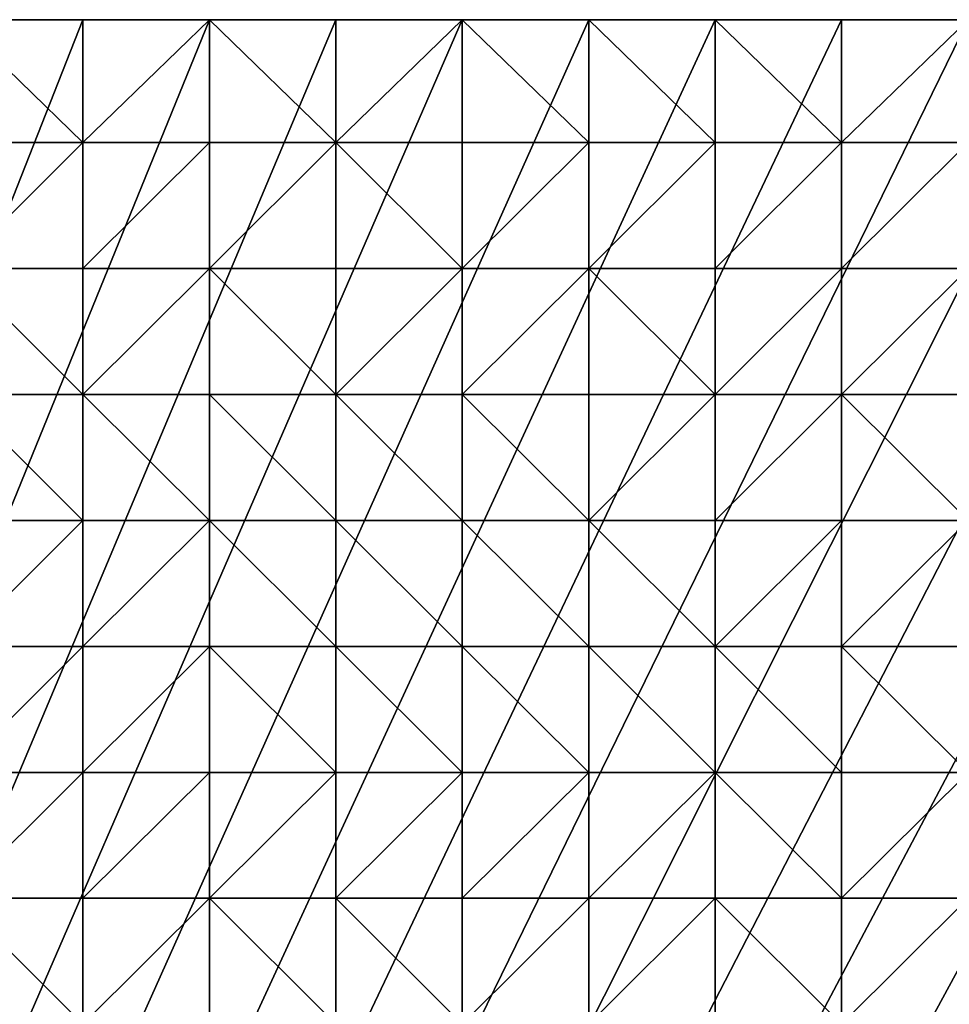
# Model space of a CAD drawing. Header units: metres. Extents: x 58 to 227, y 40 to 252.
# Tile 73 of 78: x 143 to 164, y 229 to 252. Entities that reach past the tile are written whole.
import ezdxf

# ---------------------------------------------------------------- set-up
doc = ezdxf.new("R2010")
doc.units = ezdxf.units.M
doc.header["$MEASUREMENT"] = 0
doc.layers.add('3D_TERRAIN_MODEL', color=18, linetype='CONTINUOUS')

# ---------------------------------------------------------------- blocks, each defined once
blk = doc.blocks.new('WALL_1')
at = {"layer": '3D_TERRAIN_MODEL', "color": 0, "linetype": 'ByBlock'}
mesh = blk.add_polyface(dxfattribs=at)
corners = [(58.315807, 245.922553, 45.200712), (58.315807, 248.780962, 45.110373), (58.315807, 248.780962, -5.557653), (58.315807, 245.922553, -5.557653), (58.315807, 251.568912, 45.008575), (58.315807, 251.568912, -5.557653), (61.113923, 251.568912, 44.838214), (61.113923, 251.568912, -5.557653), (63.9825, 251.568912, 44.744829), (63.9825, 251.568912, -5.557653), (66.851077, 251.568912, 44.758975), (66.851077, 251.568912, -5.557653), (69.719654, 251.568912, 44.869918), (69.719654, 251.568912, -5.557653), (72.588231, 251.568912, 44.871468), (72.588231, 251.568912, -5.557653), (75.456808, 251.568912, 45.132322), (75.456808, 251.568912, -5.557653), (78.325385, 251.568912, 45.494943), (78.325385, 251.568912, -5.557653), (81.193962, 251.568912, 45.911), (81.193962, 251.568912, -5.557653), (84.062539, 251.568912, 46.395435), (84.062539, 251.568912, -5.557653), (86.931116, 251.568912, 46.922498), (86.931116, 251.568912, -5.557653), (89.799693, 251.568912, 47.590266), (89.799693, 251.568912, -5.557653), (92.66827, 251.568912, 48.188835), (92.66827, 251.568912, -5.557653), (95.536847, 251.568912, 48.814101), (95.536847, 251.568912, -5.557653), (98.405424, 251.568912, 49.449924), (98.405424, 251.568912, -5.557653), (101.274001, 251.568912, 50.007625), (101.274001, 251.568912, -5.557653), (104.142577, 251.568912, 50.55054), (104.142577, 251.568912, -5.557653), (107.011154, 251.568912, 51.303793), (107.011154, 251.568912, -5.557653), (109.879731, 251.568912, 51.928526), (109.879731, 251.568912, -5.557653), (112.748308, 251.568912, 52.585926), (112.748308, 251.568912, -5.557653), (115.616885, 251.568912, 53.213179), (115.616885, 251.568912, -5.557653), (118.485462, 251.568912, 53.704964), (118.485462, 251.568912, -5.557653), (121.354039, 251.568912, 54.071714), (121.354039, 251.568912, -5.557653), (124.222616, 251.568912, 54.495355), (124.222616, 251.568912, -5.557653), (127.091193, 251.568912, 54.895643), (127.091193, 251.568912, -5.557653), (129.95977, 251.568912, 55.324237), (129.95977, 251.568912, -5.557653), (132.828347, 251.568912, 55.65791), (132.828347, 251.568912, -5.557653), (135.696924, 251.568912, 55.957501), (135.696924, 251.568912, -5.557653), (138.565501, 251.568912, 56.172608), (138.565501, 251.568912, -5.557653), (141.434078, 251.568912, 56.206145), (141.434078, 251.568912, -5.557653), (144.302655, 251.568912, 56.025176), (144.302655, 251.568912, -5.557653), (147.171232, 251.568912, 55.866299), (147.171232, 251.568912, -5.557653)]
mesh.append_faces([[corners[k] for k in face] for face in [(4, 6, 7, 5)]], dxfattribs={"vtx1": -1, "color": 0})
mesh.append_faces([[corners[k] for k in face] for face in [(0, 1, 2, 3), (6, 8, 9, 7), (8, 10, 11, 9), (10, 12, 13, 11), (12, 14, 15, 13), (14, 16, 17, 15), (16, 18, 19, 17), (18, 20, 21, 19), (20, 22, 23, 21), (22, 24, 25, 23), (24, 26, 27, 25), (26, 28, 29, 27), (28, 30, 31, 29), (30, 32, 33, 31), (32, 34, 35, 33), (34, 36, 37, 35), (36, 38, 39, 37), (38, 40, 41, 39), (40, 42, 43, 41), (42, 44, 45, 43), (44, 46, 47, 45), (46, 48, 49, 47), (48, 50, 51, 49), (50, 52, 53, 51), (52, 54, 55, 53), (54, 56, 57, 55), (56, 58, 59, 57), (58, 60, 61, 59), (60, 62, 63, 61), (62, 64, 65, 63), (64, 66, 67, 65)]], dxfattribs={"vtx1": -1, "vtx3": -1, "color": 0})
mesh.append_faces([[corners[k] for k in face] for face in [(1, 4, 5, 2)]], dxfattribs={"vtx3": -1, "color": 0})
mesh = blk.add_polyface(dxfattribs=at)
corners = [(147.171232, 251.568912, 55.866299), (150.039809, 251.568912, 55.763226), (150.039809, 251.568912, -5.557653), (147.171232, 251.568912, -5.557653), (152.908386, 251.568912, 55.709085), (152.908386, 251.568912, -5.557653), (155.776963, 251.568912, 55.723358), (155.776963, 251.568912, -5.557653), (158.64554, 251.568912, 55.756368), (158.64554, 251.568912, -5.557653), (161.514117, 251.568912, 56.048311), (161.514117, 251.568912, -5.557653), (164.382694, 251.568912, 56.215872), (164.382694, 251.568912, -5.557653), (167.251271, 251.568912, 56.529434), (167.251271, 251.568912, -5.557653), (170.119848, 251.568912, 56.938029), (170.119848, 251.568912, -5.557653), (172.988425, 251.568912, 57.458104), (172.988425, 251.568912, -5.557653), (175.857002, 251.568912, 58.044686), (175.857002, 251.568912, -5.557653), (178.725579, 251.568912, 58.728729), (178.725579, 251.568912, -5.557653), (181.594156, 251.568912, 59.447036), (181.594156, 251.568912, -5.557653), (184.462733, 251.568912, 60.150241), (184.462733, 251.568912, -5.557653), (187.331309, 251.568912, 61.01962), (187.331309, 251.568912, -5.557653), (190.199886, 251.568912, 61.840293), (190.199886, 251.568912, -5.557653), (193.068463, 251.568912, 62.461779), (193.068463, 251.568912, -5.557653), (195.93704, 251.568912, 63.05117), (195.93704, 251.568912, -5.557653), (198.805617, 251.568912, 63.62822), (198.805617, 251.568912, -5.557653), (201.674194, 251.568912, 64.176754), (201.674194, 251.568912, -5.557653), (204.542771, 251.568912, 64.620867), (204.542771, 251.568912, -5.557653), (207.411348, 251.568912, 65.221515), (207.411348, 251.568912, -5.557653), (210.279925, 251.568912, 65.796617), (210.279925, 251.568912, -5.557653), (213.148502, 251.568912, 66.104763), (213.148502, 251.568912, -5.557653), (216.017079, 251.568912, 66.446902), (216.017079, 251.568912, -5.557653), (218.885656, 251.568912, 67.282455), (218.885656, 251.568912, -5.557653), (221.754233, 251.568912, 68.22705), (221.754233, 251.568912, -5.557653), (224.62281, 251.568912, 68.903305), (224.62281, 251.568912, -5.557653), (227.420927, 251.568912, 69.482544), (227.420927, 251.568912, -5.557653), (227.069402, 248.780962, 68.394883), (227.069402, 248.780962, -5.557653), (226.708994, 245.922553, 67.183306), (226.708994, 245.922553, -5.557653), (226.348586, 243.064143, 65.858014), (226.348586, 243.064143, -5.557653), (225.988178, 240.205733, 64.66357), (225.988178, 240.205733, -5.557653), (225.62777, 237.347324, 63.539377), (225.62777, 237.347324, -5.557653), (225.267362, 234.488914, 62.383739), (225.267362, 234.488914, -5.557653)]
mesh.append_faces([[corners[k] for k in face] for face in [(56, 58, 59, 57)]], dxfattribs={"vtx1": -1, "color": 0})
mesh.append_faces([[corners[k] for k in face] for face in [(0, 1, 2, 3), (1, 4, 5, 2), (4, 6, 7, 5), (6, 8, 9, 7), (8, 10, 11, 9), (10, 12, 13, 11), (12, 14, 15, 13), (14, 16, 17, 15), (16, 18, 19, 17), (18, 20, 21, 19), (20, 22, 23, 21), (22, 24, 25, 23), (24, 26, 27, 25), (26, 28, 29, 27), (28, 30, 31, 29), (30, 32, 33, 31), (32, 34, 35, 33), (34, 36, 37, 35), (36, 38, 39, 37), (38, 40, 41, 39), (40, 42, 43, 41), (42, 44, 45, 43), (44, 46, 47, 45), (46, 48, 49, 47), (48, 50, 51, 49), (50, 52, 53, 51), (52, 54, 55, 53), (58, 60, 61, 59), (60, 62, 63, 61), (62, 64, 65, 63), (64, 66, 67, 65), (66, 68, 69, 67)]], dxfattribs={"vtx1": -1, "vtx3": -1, "color": 0})
mesh.append_faces([[corners[k] for k in face] for face in [(54, 56, 57, 55)]], dxfattribs={"vtx3": -1, "color": 0})
blk = doc.blocks.new('WALL_2')
at = {"layer": '3D_TERRAIN_MODEL', "color": 0, "linetype": 'ByBlock'}
mesh = blk.add_polyface(dxfattribs=at)
corners = [(84.062539, 251.568912, -5.557653), (86.931116, 251.568912, -5.557653), (61.113923, 40.187512, -5.557653), (89.799693, 251.568912, -5.557653), (92.66827, 251.568912, -5.557653), (95.536847, 251.568912, -5.557653), (98.405424, 251.568912, -5.557653), (101.274001, 251.568912, -5.557653), (104.142577, 251.568912, -5.557653), (107.011154, 251.568912, -5.557653), (109.879731, 251.568912, -5.557653), (112.748308, 251.568912, -5.557653), (115.616885, 251.568912, -5.557653), (118.485462, 251.568912, -5.557653), (121.354039, 251.568912, -5.557653), (124.222616, 251.568912, -5.557653), (127.091193, 251.568912, -5.557653), (129.95977, 251.568912, -5.557653), (132.828347, 251.568912, -5.557653), (135.696924, 251.568912, -5.557653), (138.565501, 251.568912, -5.557653), (141.434078, 251.568912, -5.557653), (144.302655, 251.568912, -5.557653), (147.171232, 251.568912, -5.557653), (150.039809, 251.568912, -5.557653), (152.908386, 251.568912, -5.557653), (155.776963, 251.568912, -5.557653), (158.64554, 251.568912, -5.557653), (161.514117, 251.568912, -5.557653), (164.382694, 251.568912, -5.557653), (167.251271, 251.568912, -5.557653), (170.119848, 251.568912, -5.557653), (172.988425, 251.568912, -5.557653), (175.857002, 251.568912, -5.557653), (178.725579, 251.568912, -5.557653)]
mesh.append_faces([[corners[k] for k in face] for face in [(0, 1, 2), (1, 3, 2), (3, 4, 2), (4, 5, 2), (5, 6, 2), (6, 7, 2), (7, 8, 2), (8, 9, 2), (9, 10, 2), (10, 11, 2), (11, 12, 2), (12, 13, 2), (13, 14, 2), (14, 15, 2), (15, 16, 2), (16, 17, 2), (17, 18, 2), (18, 19, 2), (19, 20, 2), (20, 21, 2), (21, 22, 2), (22, 23, 2), (23, 24, 2), (24, 25, 2), (25, 26, 2), (26, 27, 2), (27, 28, 2), (28, 29, 2), (29, 30, 2), (30, 31, 2), (31, 32, 2), (32, 33, 2), (33, 34, 2)]], dxfattribs={"vtx1": -1, "vtx2": -1, "color": 0})
mesh = blk.add_polyface(dxfattribs=at)
corners = [(178.725579, 251.568912, -5.557653), (181.594156, 251.568912, -5.557653), (61.113923, 40.187512, -5.557653), (184.462733, 251.568912, -5.557653), (187.331309, 251.568912, -5.557653), (190.199886, 251.568912, -5.557653), (193.068463, 251.568912, -5.557653), (195.93704, 251.568912, -5.557653), (198.805617, 251.568912, -5.557653), (201.674194, 251.568912, -5.557653), (204.542771, 251.568912, -5.557653), (207.411348, 251.568912, -5.557653), (210.279925, 251.568912, -5.557653), (213.148502, 251.568912, -5.557653), (216.017079, 251.568912, -5.557653), (218.885656, 251.568912, -5.557653), (221.754233, 251.568912, -5.557653), (224.62281, 251.568912, -5.557653), (227.420927, 251.568912, -5.557653), (227.069402, 248.780962, -5.557653), (226.708994, 245.922553, -5.557653), (226.348586, 243.064143, -5.557653), (225.988178, 240.205733, -5.557653), (225.62777, 237.347324, -5.557653), (225.267362, 234.488914, -5.557653), (224.906953, 231.630504, -5.557653), (224.62281, 229.376953, -5.557653), (224.546545, 228.772094, -5.557653), (224.186137, 225.913685, -5.557653), (223.825729, 223.055275, -5.557653), (223.465321, 220.196865, -5.557653), (223.104912, 217.338455, -5.557653), (222.744504, 214.480046, -5.557653), (222.384096, 211.621636, -5.557653), (222.023688, 208.763226, -5.557653)]
mesh.append_faces([[corners[k] for k in face] for face in [(0, 1, 2), (1, 3, 2), (3, 4, 2), (4, 5, 2), (5, 6, 2), (6, 7, 2), (7, 8, 2), (8, 9, 2), (9, 10, 2), (10, 11, 2), (11, 12, 2), (12, 13, 2), (13, 14, 2), (14, 15, 2), (15, 16, 2), (16, 17, 2), (17, 18, 2), (18, 19, 2), (19, 20, 2), (20, 21, 2), (21, 22, 2), (22, 23, 2), (23, 24, 2), (24, 25, 2), (25, 26, 2), (26, 27, 2), (27, 28, 2), (28, 29, 2), (29, 30, 2), (30, 31, 2), (31, 32, 2), (32, 33, 2), (33, 34, 2)]], dxfattribs={"vtx1": -1, "vtx2": -1, "color": 0})
blk = doc.blocks.new('SURFACE')
at = {"layer": '3D_TERRAIN_MODEL', "color": 0, "linetype": 'ByBlock'}
for p, q in [((141.434078, 251.568912, 56.206145), (144.302655, 251.568912, 56.025176)), ((144.302655, 251.568912, 56.025176), (144.302655, 248.780962, 55.482)), ((144.302655, 251.568912, 56.025176), (147.171232, 251.568912, 55.866299)), ((144.302655, 251.568912, 56.025176), (144.302655, 248.780962, 55.482)), ((147.171232, 251.568912, 55.866299), (147.171232, 248.780962, 55.522231)), ((147.171232, 251.568912, 55.866299), (150.039809, 251.568912, 55.763226)), ((147.171232, 251.568912, 55.866299), (147.171232, 248.780962, 55.522231)), ((150.039809, 251.568912, 55.763226), (150.039809, 248.780962, 55.328933)), ((150.039809, 251.568912, 55.763226), (152.908386, 251.568912, 55.709085)), ((150.039809, 251.568912, 55.763226), (150.039809, 248.780962, 55.328933)), ((152.908386, 251.568912, 55.709085), (152.908386, 248.780962, 55.744669)), ((152.908386, 251.568912, 55.709085), (155.776963, 251.568912, 55.723358)), ((152.908386, 251.568912, 55.709085), (152.908386, 248.780962, 55.744669)), ((155.776963, 251.568912, 55.723358), (155.776963, 248.780962, 55.796635)), ((155.776963, 251.568912, 55.723358), (158.64554, 251.568912, 55.756368)), ((155.776963, 251.568912, 55.723358), (155.776963, 248.780962, 55.796635)), ((158.64554, 251.568912, 55.756368), (158.64554, 248.780962, 55.794332)), ((158.64554, 251.568912, 55.756368), (161.514117, 251.568912, 56.048311)), ((158.64554, 251.568912, 55.756368), (158.64554, 248.780962, 55.794332)), ((161.514117, 251.568912, 56.048311), (161.514117, 248.780962, 56.01966)), ((161.514117, 251.568912, 56.048311), (164.382694, 251.568912, 56.215872)), ((161.514117, 251.568912, 56.048311), (161.514117, 248.780962, 56.01966)), ((141.434078, 248.780962, 55.683222), (144.302655, 248.780962, 55.482)), ((141.434078, 248.780962, 55.683222), (144.302655, 248.780962, 55.482)), ((144.302655, 248.780962, 55.482), (144.302655, 245.922553, 55.299811)), ((144.302655, 248.780962, 55.482), (144.302655, 245.922553, 55.299811)), ((144.302655, 248.780962, 55.482), (147.171232, 248.780962, 55.522231)), ((144.302655, 248.780962, 55.482), (147.171232, 248.780962, 55.522231)), ((147.171232, 248.780962, 55.522231), (147.171232, 245.922553, 55.520675)), ((147.171232, 248.780962, 55.522231), (147.171232, 245.922553, 55.520675)), ((147.171232, 248.780962, 55.522231), (150.039809, 248.780962, 55.328933)), ((147.171232, 248.780962, 55.522231), (150.039809, 248.780962, 55.328933)), ((150.039809, 248.780962, 55.328933), (150.039809, 245.922553, 55.4631)), ((150.039809, 248.780962, 55.328933), (150.039809, 245.922553, 55.4631)), ((150.039809, 248.780962, 55.328933), (152.908386, 248.780962, 55.744669)), ((150.039809, 248.780962, 55.328933), (152.908386, 248.780962, 55.744669)), ((152.908386, 248.780962, 55.744669), (152.908386, 245.922553, 55.785001)), ((152.908386, 248.780962, 55.744669), (152.908386, 245.922553, 55.785001)), ((152.908386, 248.780962, 55.744669), (155.776963, 248.780962, 55.796635)), ((152.908386, 248.780962, 55.744669), (155.776963, 248.780962, 55.796635)), ((155.776963, 248.780962, 55.796635), (155.776963, 245.922553, 55.742068)), ((155.776963, 248.780962, 55.796635), (155.776963, 245.922553, 55.742068)), ((155.776963, 248.780962, 55.796635), (158.64554, 248.780962, 55.794332)), ((155.776963, 248.780962, 55.796635), (158.64554, 248.780962, 55.794332)), ((158.64554, 248.780962, 55.794332), (158.64554, 245.922553, 55.878931)), ((158.64554, 248.780962, 55.794332), (158.64554, 245.922553, 55.878931)), ((158.64554, 248.780962, 55.794332), (161.514117, 248.780962, 56.01966)), ((158.64554, 248.780962, 55.794332), (161.514117, 248.780962, 56.01966)), ((161.514117, 248.780962, 56.01966), (161.514117, 245.922553, 56.059232)), ((161.514117, 248.780962, 56.01966), (161.514117, 245.922553, 56.059232)), ((161.514117, 248.780962, 56.01966), (164.382694, 248.780962, 56.239941)), ((161.514117, 248.780962, 56.01966), (164.382694, 248.780962, 56.239941)), ((141.434078, 245.922553, 55.234527), (144.302655, 245.922553, 55.299811)), ((141.434078, 245.922553, 55.234527), (144.302655, 245.922553, 55.299811)), ((144.302655, 245.922553, 55.299811), (144.302655, 243.064143, 55.210887)), ((144.302655, 245.922553, 55.299811), (144.302655, 243.064143, 55.210887)), ((144.302655, 245.922553, 55.299811), (147.171232, 245.922553, 55.520675)), ((144.302655, 245.922553, 55.299811), (147.171232, 245.922553, 55.520675)), ((147.171232, 245.922553, 55.520675), (147.171232, 243.064143, 55.407313)), ((147.171232, 245.922553, 55.520675), (147.171232, 243.064143, 55.407313)), ((147.171232, 245.922553, 55.520675), (150.039809, 245.922553, 55.4631)), ((147.171232, 245.922553, 55.520675), (150.039809, 245.922553, 55.4631)), ((150.039809, 245.922553, 55.4631), (150.039809, 243.064143, 55.579535)), ((150.039809, 245.922553, 55.4631), (150.039809, 243.064143, 55.579535)), ((150.039809, 245.922553, 55.4631), (152.908386, 245.922553, 55.785001)), ((150.039809, 245.922553, 55.4631), (152.908386, 245.922553, 55.785001)), ((152.908386, 245.922553, 55.785001), (152.908386, 243.064143, 55.592889)), ((152.908386, 245.922553, 55.785001), (152.908386, 243.064143, 55.592889)), ((152.908386, 245.922553, 55.785001), (155.776963, 245.922553, 55.742068)), ((152.908386, 245.922553, 55.785001), (155.776963, 245.922553, 55.742068)), ((155.776963, 245.922553, 55.742068), (155.776963, 243.064143, 55.754644)), ((155.776963, 245.922553, 55.742068), (155.776963, 243.064143, 55.754644)), ((155.776963, 245.922553, 55.742068), (158.64554, 245.922553, 55.878931)), ((155.776963, 245.922553, 55.742068), (158.64554, 245.922553, 55.878931)), ((158.64554, 245.922553, 55.878931), (158.64554, 243.064143, 55.90094)), ((158.64554, 245.922553, 55.878931), (158.64554, 243.064143, 55.90094)), ((158.64554, 245.922553, 55.878931), (161.514117, 245.922553, 56.059232)), ((158.64554, 245.922553, 55.878931), (161.514117, 245.922553, 56.059232)), ((161.514117, 245.922553, 56.059232), (161.514117, 243.064143, 56.008559)), ((161.514117, 245.922553, 56.059232), (161.514117, 243.064143, 56.008559)), ((161.514117, 245.922553, 56.059232), (164.382694, 245.922553, 56.217731)), ((161.514117, 245.922553, 56.059232), (164.382694, 245.922553, 56.217731)), ((141.434078, 243.064143, 54.839522), (144.302655, 243.064143, 55.210887)), ((141.434078, 243.064143, 54.839522), (144.302655, 243.064143, 55.210887)), ((144.302655, 243.064143, 55.210887), (144.302655, 240.205733, 54.769284)), ((144.302655, 243.064143, 55.210887), (144.302655, 240.205733, 54.769284)), ((144.302655, 243.064143, 55.210887), (147.171232, 243.064143, 55.407313)), ((144.302655, 243.064143, 55.210887), (147.171232, 243.064143, 55.407313)), ((147.171232, 243.064143, 55.407313), (147.171232, 240.205733, 55.042158)), ((147.171232, 243.064143, 55.407313), (147.171232, 240.205733, 55.042158)), ((147.171232, 243.064143, 55.407313), (150.039809, 243.064143, 55.579535)), ((147.171232, 243.064143, 55.407313), (150.039809, 243.064143, 55.579535)), ((150.039809, 243.064143, 55.579535), (150.039809, 240.205733, 55.294025)), ((150.039809, 243.064143, 55.579535), (150.039809, 240.205733, 55.294025)), ((150.039809, 243.064143, 55.579535), (152.908386, 243.064143, 55.592889)), ((150.039809, 243.064143, 55.579535), (152.908386, 243.064143, 55.592889)), ((152.908386, 243.064143, 55.592889), (152.908386, 240.205733, 55.462062)), ((152.908386, 243.064143, 55.592889), (152.908386, 240.205733, 55.462062)), ((152.908386, 243.064143, 55.592889), (155.776963, 243.064143, 55.754644)), ((152.908386, 243.064143, 55.592889), (155.776963, 243.064143, 55.754644)), ((155.776963, 243.064143, 55.754644), (155.776963, 240.205733, 55.66144)), ((155.776963, 243.064143, 55.754644), (155.776963, 240.205733, 55.66144)), ((155.776963, 243.064143, 55.754644), (158.64554, 243.064143, 55.90094)), ((155.776963, 243.064143, 55.754644), (158.64554, 243.064143, 55.90094)), ((158.64554, 243.064143, 55.90094), (158.64554, 240.205733, 55.772266)), ((158.64554, 243.064143, 55.90094), (158.64554, 240.205733, 55.772266)), ((158.64554, 243.064143, 55.90094), (161.514117, 243.064143, 56.008559)), ((158.64554, 243.064143, 55.90094), (161.514117, 243.064143, 56.008559)), ((161.514117, 243.064143, 56.008559), (161.514117, 240.205733, 55.859452)), ((161.514117, 243.064143, 56.008559), (161.514117, 240.205733, 55.859452)), ((161.514117, 243.064143, 56.008559), (164.382694, 243.064143, 56.129997)), ((161.514117, 243.064143, 56.008559), (164.382694, 243.064143, 56.129997)), ((141.434078, 240.205733, 54.403342), (144.302655, 240.205733, 54.769284)), ((141.434078, 240.205733, 54.403342), (144.302655, 240.205733, 54.769284)), ((144.302655, 240.205733, 54.769284), (144.302655, 237.347324, 54.393845)), ((144.302655, 240.205733, 54.769284), (144.302655, 237.347324, 54.393845)), ((144.302655, 240.205733, 54.769284), (147.171232, 240.205733, 55.042158)), ((144.302655, 240.205733, 54.769284), (147.171232, 240.205733, 55.042158)), ((147.171232, 240.205733, 55.042158), (147.171232, 237.347324, 54.602084)), ((147.171232, 240.205733, 55.042158), (147.171232, 237.347324, 54.602084)), ((147.171232, 240.205733, 55.042158), (150.039809, 240.205733, 55.294025)), ((147.171232, 240.205733, 55.042158), (150.039809, 240.205733, 55.294025)), ((150.039809, 240.205733, 55.294025), (150.039809, 237.347324, 54.910417)), ((150.039809, 240.205733, 55.294025), (150.039809, 237.347324, 54.910417)), ((150.039809, 240.205733, 55.294025), (152.908386, 240.205733, 55.462062)), ((150.039809, 240.205733, 55.294025), (152.908386, 240.205733, 55.462062)), ((152.908386, 240.205733, 55.462062), (152.908386, 237.347324, 55.187631)), ((152.908386, 240.205733, 55.462062), (152.908386, 237.347324, 55.187631)), ((152.908386, 240.205733, 55.462062), (155.776963, 240.205733, 55.66144)), ((152.908386, 240.205733, 55.462062), (155.776963, 240.205733, 55.66144)), ((155.776963, 240.205733, 55.66144), (155.776963, 237.347324, 55.401537)), ((155.776963, 240.205733, 55.66144), (155.776963, 237.347324, 55.401537)), ((155.776963, 240.205733, 55.66144), (158.64554, 240.205733, 55.772266)), ((155.776963, 240.205733, 55.66144), (158.64554, 240.205733, 55.772266)), ((158.64554, 240.205733, 55.772266), (158.64554, 237.347324, 55.575163)), ((158.64554, 240.205733, 55.772266), (158.64554, 237.347324, 55.575163)), ((158.64554, 240.205733, 55.772266), (161.514117, 240.205733, 55.859452)), ((158.64554, 240.205733, 55.772266), (161.514117, 240.205733, 55.859452)), ((161.514117, 240.205733, 55.859452), (161.514117, 237.347324, 55.690002)), ((161.514117, 240.205733, 55.859452), (161.514117, 237.347324, 55.690002)), ((161.514117, 240.205733, 55.859452), (164.382694, 240.205733, 55.944109)), ((161.514117, 240.205733, 55.859452), (164.382694, 240.205733, 55.944109)), ((141.434078, 237.347324, 53.953538), (144.302655, 237.347324, 54.393845)), ((141.434078, 237.347324, 53.953538), (144.302655, 237.347324, 54.393845)), ((144.302655, 237.347324, 54.393845), (144.302655, 234.488914, 53.946069)), ((144.302655, 237.347324, 54.393845), (144.302655, 234.488914, 53.946069)), ((144.302655, 237.347324, 54.393845), (147.171232, 237.347324, 54.602084)), ((144.302655, 237.347324, 54.393845), (147.171232, 237.347324, 54.602084)), ((147.171232, 237.347324, 54.602084), (147.171232, 234.488914, 54.20595)), ((147.171232, 237.347324, 54.602084), (147.171232, 234.488914, 54.20595)), ((147.171232, 237.347324, 54.602084), (150.039809, 237.347324, 54.910417)), ((147.171232, 237.347324, 54.602084), (150.039809, 237.347324, 54.910417)), ((150.039809, 237.347324, 54.910417), (150.039809, 234.488914, 54.49675)), ((150.039809, 237.347324, 54.910417), (150.039809, 234.488914, 54.49675)), ((150.039809, 237.347324, 54.910417), (152.908386, 237.347324, 55.187631)), ((150.039809, 237.347324, 54.910417), (152.908386, 237.347324, 55.187631)), ((152.908386, 237.347324, 55.187631), (152.908386, 234.488914, 54.774056)), ((152.908386, 237.347324, 55.187631), (152.908386, 234.488914, 54.774056)), ((152.908386, 237.347324, 55.187631), (155.776963, 237.347324, 55.401537)), ((152.908386, 237.347324, 55.187631), (155.776963, 237.347324, 55.401537)), ((155.776963, 237.347324, 55.401537), (155.776963, 234.488914, 55.062662)), ((155.776963, 237.347324, 55.401537), (155.776963, 234.488914, 55.062662)), ((155.776963, 237.347324, 55.401537), (158.64554, 237.347324, 55.575163)), ((155.776963, 237.347324, 55.401537), (158.64554, 237.347324, 55.575163)), ((158.64554, 237.347324, 55.575163), (158.64554, 234.488914, 55.279445)), ((158.64554, 237.347324, 55.575163), (158.64554, 234.488914, 55.279445)), ((158.64554, 237.347324, 55.575163), (161.514117, 237.347324, 55.690002)), ((158.64554, 237.347324, 55.575163), (161.514117, 237.347324, 55.690002)), ((161.514117, 237.347324, 55.690002), (161.514117, 234.488914, 55.454689)), ((161.514117, 237.347324, 55.690002), (161.514117, 234.488914, 55.454689)), ((161.514117, 237.347324, 55.690002), (164.382694, 237.347324, 55.778832)), ((161.514117, 237.347324, 55.690002), (164.382694, 237.347324, 55.778832)), ((141.434078, 234.488914, 53.555886), (144.302655, 234.488914, 53.946069)), ((141.434078, 234.488914, 53.555886), (144.302655, 234.488914, 53.946069)), ((144.302655, 234.488914, 53.946069), (144.302655, 231.630504, 53.483376)), ((144.302655, 234.488914, 53.946069), (144.302655, 231.630504, 53.483376)), ((144.302655, 234.488914, 53.946069), (147.171232, 234.488914, 54.20595)), ((144.302655, 234.488914, 53.946069), (147.171232, 234.488914, 54.20595)), ((147.171232, 234.488914, 54.20595), (147.171232, 231.630504, 53.748787)), ((147.171232, 234.488914, 54.20595), (147.171232, 231.630504, 53.748787)), ((147.171232, 234.488914, 54.20595), (150.039809, 234.488914, 54.49675)), ((147.171232, 234.488914, 54.20595), (150.039809, 234.488914, 54.49675)), ((150.039809, 234.488914, 54.49675), (150.039809, 231.630504, 54.069026)), ((150.039809, 234.488914, 54.49675), (150.039809, 231.630504, 54.069026)), ((150.039809, 234.488914, 54.49675), (152.908386, 234.488914, 54.774056)), ((150.039809, 234.488914, 54.49675), (152.908386, 234.488914, 54.774056)), ((152.908386, 234.488914, 54.774056), (152.908386, 231.630504, 54.420147)), ((152.908386, 234.488914, 54.774056), (152.908386, 231.630504, 54.420147)), ((152.908386, 234.488914, 54.774056), (155.776963, 234.488914, 55.062662)), ((152.908386, 234.488914, 54.774056), (155.776963, 234.488914, 55.062662)), ((155.776963, 234.488914, 55.062662), (155.776963, 231.630504, 54.683976)), ((155.776963, 234.488914, 55.062662), (155.776963, 231.630504, 54.683976)), ((155.776963, 234.488914, 55.062662), (158.64554, 234.488914, 55.279445)), ((155.776963, 234.488914, 55.062662), (158.64554, 234.488914, 55.279445)), ((158.64554, 234.488914, 55.279445), (158.64554, 231.630504, 54.878571)), ((158.64554, 234.488914, 55.279445), (158.64554, 231.630504, 54.878571)), ((158.64554, 234.488914, 55.279445), (161.514117, 234.488914, 55.454689)), ((158.64554, 234.488914, 55.279445), (161.514117, 234.488914, 55.454689)), ((161.514117, 234.488914, 55.454689), (161.514117, 231.630504, 55.125431)), ((161.514117, 234.488914, 55.454689), (161.514117, 231.630504, 55.125431)), ((161.514117, 234.488914, 55.454689), (164.382694, 234.488914, 55.588296)), ((161.514117, 234.488914, 55.454689), (164.382694, 234.488914, 55.588296)), ((141.434078, 231.630504, 53.194261), (144.302655, 231.630504, 53.483376)), ((141.434078, 231.630504, 53.194261), (144.302655, 231.630504, 53.483376)), ((144.302655, 231.630504, 53.483376), (144.302655, 228.772094, 53.020947)), ((144.302655, 231.630504, 53.483376), (144.302655, 228.772094, 53.020947)), ((144.302655, 231.630504, 53.483376), (147.171232, 231.630504, 53.748787)), ((144.302655, 231.630504, 53.483376), (147.171232, 231.630504, 53.748787)), ((147.171232, 231.630504, 53.748787), (147.171232, 228.772094, 53.337465)), ((147.171232, 231.630504, 53.748787), (147.171232, 228.772094, 53.337465)), ((147.171232, 231.630504, 53.748787), (150.039809, 231.630504, 54.069026)), ((147.171232, 231.630504, 53.748787), (150.039809, 231.630504, 54.069026)), ((150.039809, 231.630504, 54.069026), (150.039809, 228.772094, 53.670564)), ((150.039809, 231.630504, 54.069026), (150.039809, 228.772094, 53.670564)), ((150.039809, 231.630504, 54.069026), (152.908386, 231.630504, 54.420147)), ((150.039809, 231.630504, 54.069026), (152.908386, 231.630504, 54.420147)), ((152.908386, 231.630504, 54.420147), (152.908386, 228.772094, 53.982489)), ((152.908386, 231.630504, 54.420147), (152.908386, 228.772094, 53.982489)), ((152.908386, 231.630504, 54.420147), (155.776963, 231.630504, 54.683976)), ((152.908386, 231.630504, 54.420147), (155.776963, 231.630504, 54.683976)), ((155.776963, 231.630504, 54.683976), (155.776963, 228.772094, 54.23581)), ((155.776963, 231.630504, 54.683976), (155.776963, 228.772094, 54.23581)), ((155.776963, 231.630504, 54.683976), (158.64554, 231.630504, 54.878571)), ((155.776963, 231.630504, 54.683976), (158.64554, 231.630504, 54.878571)), ((158.64554, 231.630504, 54.878571), (158.64554, 228.772094, 54.46884)), ((158.64554, 231.630504, 54.878571), (158.64554, 228.772094, 54.46884)), ((158.64554, 231.630504, 54.878571), (161.514117, 231.630504, 55.125431)), ((158.64554, 231.630504, 54.878571), (161.514117, 231.630504, 55.125431)), ((161.514117, 231.630504, 55.125431), (161.514117, 228.772094, 54.717349)), ((161.514117, 231.630504, 55.125431), (161.514117, 228.772094, 54.717349)), ((161.514117, 231.630504, 55.125431), (164.382694, 231.630504, 55.322992)), ((161.514117, 231.630504, 55.125431), (164.382694, 231.630504, 55.322992))]:
    blk.add_line(p, q, dxfattribs=at)
mesh = blk.add_polyface(dxfattribs=at)
corners = [(138.565501, 240.205733, 54.070969), (141.434078, 240.205733, 54.403342), (141.434078, 243.064143, 54.839522), (138.565501, 243.064143, 54.562508), (141.434078, 245.922553, 55.234527), (141.434078, 248.780962, 55.683222), (138.565501, 248.780962, 55.688592), (141.434078, 251.568912, 56.206145), (144.302655, 240.205733, 54.769284), (144.302655, 243.064143, 55.210887), (144.302655, 245.922553, 55.299811), (144.302655, 248.780962, 55.482), (144.302655, 251.568912, 56.025176), (147.171232, 240.205733, 55.042158), (147.171232, 243.064143, 55.407313), (147.171232, 245.922553, 55.520675), (147.171232, 248.780962, 55.522231), (147.171232, 251.568912, 55.866299), (150.039809, 240.205733, 55.294025), (150.039809, 243.064143, 55.579535), (150.039809, 245.922553, 55.4631), (150.039809, 248.780962, 55.328933), (150.039809, 251.568912, 55.763226), (152.908386, 240.205733, 55.462062), (152.908386, 237.347324, 55.187631), (152.908386, 243.064143, 55.592889), (152.908386, 245.922553, 55.785001), (152.908386, 248.780962, 55.744669), (152.908386, 251.568912, 55.709085), (155.776963, 240.205733, 55.66144), (155.776963, 237.347324, 55.401537), (155.776963, 243.064143, 55.754644), (155.776963, 245.922553, 55.742068), (155.776963, 248.780962, 55.796635), (155.776963, 251.568912, 55.723358), (158.64554, 240.205733, 55.772266), (158.64554, 237.347324, 55.575163), (158.64554, 243.064143, 55.90094), (158.64554, 245.922553, 55.878931), (158.64554, 248.780962, 55.794332), (158.64554, 251.568912, 55.756368), (161.514117, 240.205733, 55.859452), (161.514117, 243.064143, 56.008559), (161.514117, 245.922553, 56.059232), (161.514117, 248.780962, 56.01966), (161.514117, 251.568912, 56.048311)]
mesh.append_faces([[corners[k] for k in face] for face in [(7, 11, 12), (12, 11, 17), (17, 21, 22), (22, 21, 28), (28, 33, 34), (34, 39, 40), (40, 44, 45)]], dxfattribs={"vtx0": -1, "vtx1": -1, "color": 0})
mesh.append_faces([[corners[k] for k in face] for face in [(0, 1, 2), (3, 2, 4), (5, 6, 4), (7, 6, 5), (2, 1, 8), (9, 2, 8), (4, 2, 9), (10, 4, 9), (4, 10, 11), (5, 4, 11), (5, 11, 7), (9, 8, 13), (14, 9, 13), (9, 14, 15), (10, 9, 15), (10, 15, 16), (11, 10, 16), (17, 11, 16), (14, 13, 18), (19, 14, 18), (15, 14, 19), (20, 15, 19), (15, 20, 21), (16, 15, 21), (16, 21, 17), (23, 18, 24), (19, 18, 23), (25, 19, 23), (19, 25, 26), (20, 19, 26), (21, 20, 26), (27, 21, 26), (28, 21, 27), (29, 23, 30), (25, 23, 29), (31, 25, 29), (25, 31, 32), (26, 25, 32), (26, 32, 33), (27, 26, 33), (27, 33, 28), (35, 29, 36), (29, 35, 37), (31, 29, 37), (32, 31, 37), (38, 32, 37), (32, 38, 39), (33, 32, 39), (33, 39, 34), (35, 36, 41), (35, 41, 42), (37, 35, 42), (37, 42, 43), (38, 37, 43), (38, 43, 44), (39, 38, 44), (39, 44, 40)]], dxfattribs={"vtx0": -1, "vtx1": -1, "vtx2": -1, "color": 0})
mesh = blk.add_polyface(dxfattribs=at)
corners = [(161.514117, 243.064143, 56.008559), (161.514117, 240.205733, 55.859452), (164.382694, 240.205733, 55.944109), (164.382694, 243.064143, 56.129997), (164.382694, 245.922553, 56.217731), (161.514117, 245.922553, 56.059232), (164.382694, 248.780962, 56.239941), (161.514117, 248.780962, 56.01966), (164.382694, 251.568912, 56.215872), (161.514117, 251.568912, 56.048311), (167.251271, 240.205733, 56.107419), (167.251271, 243.064143, 56.319153), (167.251271, 245.922553, 56.433033), (167.251271, 248.780962, 56.514546), (167.251271, 251.568912, 56.529434), (170.119848, 240.205733, 56.329145), (170.119848, 243.064143, 56.562453), (170.119848, 245.922553, 56.703139), (170.119848, 248.780962, 56.84951), (170.119848, 251.568912, 56.938029), (172.988425, 240.205733, 56.662078), (172.988425, 237.347324, 56.443688), (172.988425, 243.064143, 56.900798), (172.988425, 245.922553, 57.136441), (172.988425, 248.780962, 57.165331), (172.988425, 251.568912, 57.458104), (175.857002, 240.205733, 57.051517), (175.857002, 243.064143, 57.330113), (175.857002, 245.922553, 57.571217), (175.857002, 248.780962, 57.753328), (175.857002, 251.568912, 58.044686), (178.725579, 240.205733, 57.549518), (178.725579, 237.347324, 57.179115), (178.725579, 243.064143, 57.8486), (178.725579, 245.922553, 58.110782), (178.725579, 248.780962, 58.402541), (178.725579, 251.568912, 58.728729), (181.594156, 240.205733, 58.142277), (181.594156, 243.064143, 58.487236), (181.594156, 245.922553, 58.804588), (181.594156, 248.780962, 59.09778), (181.594156, 251.568912, 59.447036), (181.594156, 237.347324, 57.742763), (184.462733, 240.205733, 58.614238), (184.462733, 243.064143, 59.037094), (184.462733, 245.922553, 59.426347)]
mesh.append_faces([[corners[k] for k in face] for face in [(9, 7, 8), (8, 13, 14), (14, 18, 19), (19, 24, 25), (25, 24, 30), (30, 35, 36), (36, 40, 41)]], dxfattribs={"vtx0": -1, "vtx1": -1, "color": 0})
mesh.append_faces([[corners[k] for k in face] for face in [(0, 1, 2), (3, 0, 2), (0, 3, 4), (5, 0, 4), (5, 4, 6), (7, 5, 6), (8, 7, 6), (3, 2, 10), (11, 3, 10), (4, 3, 11), (12, 4, 11), (6, 4, 12), (13, 6, 12), (6, 13, 8), (11, 10, 15), (16, 11, 15), (11, 16, 17), (12, 11, 17), (12, 17, 18), (13, 12, 18), (13, 18, 14), (20, 15, 21), (16, 15, 20), (22, 16, 20), (17, 16, 22), (23, 17, 22), (17, 23, 24), (18, 17, 24), (18, 24, 19), (20, 21, 26), (20, 26, 27), (22, 20, 27), (22, 27, 28), (23, 22, 28), (24, 23, 28), (29, 24, 28), (30, 24, 29), (31, 26, 32), (27, 26, 31), (33, 27, 31), (28, 27, 33), (34, 28, 33), (29, 28, 34), (35, 29, 34), (29, 35, 30), (31, 32, 37), (33, 31, 37), (38, 33, 37), (34, 33, 38), (39, 34, 38), (35, 34, 39), (40, 35, 39), (35, 40, 36), (37, 42, 43), (38, 37, 44), (39, 38, 45), (40, 39, 45)]], dxfattribs={"vtx0": -1, "vtx1": -1, "vtx2": -1, "color": 0})
mesh = blk.add_polyface(dxfattribs=at)
corners = [(138.565501, 228.772094, 52.453436), (141.434078, 228.772094, 52.825081), (141.434078, 231.630504, 53.194261), (138.565501, 231.630504, 52.893344), (141.434078, 234.488914, 53.555886), (141.434078, 237.347324, 53.953538), (138.565501, 237.347324, 53.486692), (141.434078, 240.205733, 54.403342), (141.434078, 225.913685, 52.545725), (144.302655, 228.772094, 53.020947), (144.302655, 231.630504, 53.483376), (144.302655, 234.488914, 53.946069), (144.302655, 237.347324, 54.393845), (144.302655, 240.205733, 54.769284), (147.171232, 228.772094, 53.337465), (147.171232, 225.913685, 52.989949), (147.171232, 231.630504, 53.748787), (147.171232, 234.488914, 54.20595), (147.171232, 237.347324, 54.602084), (147.171232, 240.205733, 55.042158), (150.039809, 228.772094, 53.670564), (150.039809, 225.913685, 53.341363), (150.039809, 231.630504, 54.069026), (150.039809, 234.488914, 54.49675), (150.039809, 237.347324, 54.910417), (150.039809, 240.205733, 55.294025), (152.908386, 228.772094, 53.982489), (152.908386, 225.913685, 53.527671), (152.908386, 231.630504, 54.420147), (152.908386, 234.488914, 54.774056), (152.908386, 237.347324, 55.187631), (155.776963, 228.772094, 54.23581), (155.776963, 225.913685, 53.782014), (155.776963, 231.630504, 54.683976), (155.776963, 234.488914, 55.062662), (155.776963, 237.347324, 55.401537), (152.908386, 240.205733, 55.462062), (158.64554, 228.772094, 54.46884), (158.64554, 231.630504, 54.878571), (158.64554, 234.488914, 55.279445), (158.64554, 237.347324, 55.575163), (155.776963, 240.205733, 55.66144), (158.64554, 225.913685, 54.034078), (161.514117, 228.772094, 54.717349), (161.514117, 231.630504, 55.125431), (161.514117, 234.488914, 55.454689), (161.514117, 237.347324, 55.690002), (161.514117, 240.205733, 55.859452)]
mesh.append_faces([[corners[k] for k in face] for face in [(0, 1, 2), (3, 2, 4), (5, 6, 4), (6, 5, 7), (1, 8, 9), (2, 1, 9), (10, 2, 9), (2, 10, 11), (4, 2, 11), (4, 11, 12), (5, 4, 12), (5, 12, 13), (7, 5, 13), (14, 9, 15), (9, 14, 16), (10, 9, 16), (10, 16, 17), (11, 10, 17), (11, 17, 18), (12, 11, 18), (12, 18, 19), (13, 12, 19), (20, 14, 21), (16, 14, 20), (22, 16, 20), (16, 22, 23), (17, 16, 23), (18, 17, 23), (24, 18, 23), (19, 18, 24), (25, 19, 24), (26, 20, 27), (22, 20, 26), (28, 22, 26), (22, 28, 29), (23, 22, 29), (24, 23, 29), (30, 24, 29), (25, 24, 30), (31, 26, 32), (26, 31, 33), (28, 26, 33), (28, 33, 34), (29, 28, 34), (30, 29, 34), (35, 30, 34), (36, 30, 35), (31, 32, 37), (31, 37, 38), (33, 31, 38), (33, 38, 39), (34, 33, 39), (35, 34, 39), (40, 35, 39), (41, 35, 40), (37, 42, 43), (38, 37, 43), (44, 38, 43), (39, 38, 44), (45, 39, 44), (40, 39, 45), (46, 40, 45), (40, 46, 47)]], dxfattribs={"vtx0": -1, "vtx1": -1, "vtx2": -1, "color": 0})
mesh = blk.add_polyface(dxfattribs=at)
corners = [(161.514117, 228.772094, 54.717349), (161.514117, 225.913685, 54.283146), (164.382694, 228.772094, 54.974459), (164.382694, 231.630504, 55.322992), (161.514117, 231.630504, 55.125431), (164.382694, 234.488914, 55.588296), (161.514117, 234.488914, 55.454689), (161.514117, 237.347324, 55.690002), (164.382694, 237.347324, 55.778832), (164.382694, 240.205733, 55.944109), (161.514117, 240.205733, 55.859452), (167.251271, 228.772094, 55.19722), (167.251271, 225.913685, 54.785401), (167.251271, 231.630504, 55.524789), (167.251271, 234.488914, 55.759167), (167.251271, 237.347324, 55.956725), (167.251271, 240.205733, 56.107419), (170.119848, 228.772094, 55.416419), (170.119848, 225.913685, 55.012121), (170.119848, 231.630504, 55.735086), (170.119848, 234.488914, 55.978248), (170.119848, 237.347324, 56.17161), (170.119848, 240.205733, 56.329145), (172.988425, 228.772094, 55.63788), (172.988425, 225.913685, 55.251734), (172.988425, 231.630504, 55.945546), (172.988425, 234.488914, 56.207647), (172.988425, 237.347324, 56.443688), (175.857002, 228.772094, 55.881818), (175.857002, 231.630504, 56.208699), (175.857002, 234.488914, 56.496969), (175.857002, 237.347324, 56.77475), (175.857002, 240.205733, 57.051517), (175.857002, 225.913685, 55.512757), (178.725579, 228.772094, 56.165213), (178.725579, 231.630504, 56.501911), (178.725579, 234.488914, 56.86711), (178.725579, 237.347324, 57.179115), (178.725579, 225.913685, 55.740054), (181.594156, 228.772094, 56.509299), (181.594156, 231.630504, 56.894477), (181.594156, 234.488914, 57.293772), (181.594156, 237.347324, 57.742763), (181.594156, 240.205733, 58.142277), (181.594156, 225.913685, 56.058861), (184.462733, 228.772094, 56.961584), (184.462733, 231.630504, 57.325518), (184.462733, 234.488914, 57.734557)]
mesh.append_faces([[corners[k] for k in face] for face in [(0, 1, 2), (0, 2, 3), (4, 0, 3), (4, 3, 5), (6, 4, 5), (7, 6, 5), (8, 7, 5), (7, 8, 9), (10, 7, 9), (11, 2, 12), (3, 2, 11), (13, 3, 11), (5, 3, 13), (14, 5, 13), (8, 5, 14), (15, 8, 14), (8, 15, 16), (9, 8, 16), (17, 11, 18), (11, 17, 19), (13, 11, 19), (14, 13, 19), (20, 14, 19), (15, 14, 20), (21, 15, 20), (16, 15, 21), (22, 16, 21), (23, 17, 24), (19, 17, 23), (25, 19, 23), (20, 19, 25), (26, 20, 25), (20, 26, 27), (21, 20, 27), (22, 21, 27), (23, 24, 28), (25, 23, 28), (29, 25, 28), (26, 25, 29), (30, 26, 29), (27, 26, 30), (31, 27, 30), (27, 31, 32), (28, 33, 34), (29, 28, 34), (35, 29, 34), (29, 35, 36), (30, 29, 36), (31, 30, 36), (37, 31, 36), (32, 31, 37), (34, 38, 39), (35, 34, 39), (40, 35, 39), (36, 35, 40), (41, 36, 40), (36, 41, 42), (37, 36, 42), (37, 42, 43), (39, 44, 45), (40, 39, 45), (41, 40, 46), (42, 41, 47)]], dxfattribs={"vtx0": -1, "vtx1": -1, "vtx2": -1, "color": 0})

msp = doc.modelspace()

# ---------------------------------------------------------------- block references
at = {"layer": '3D_TERRAIN_MODEL', "color": 124, "linetype": 'Continuous'}
for name in ['WALL_1', 'WALL_2']:
    msp.add_blockref(name, (0, 0), dxfattribs=at)
at = {"layer": '3D_TERRAIN_MODEL', "color": 82, "linetype": 'Continuous'}
msp.add_blockref('SURFACE', (0, 0), dxfattribs=at)

doc.saveas('drawing.dxf')
